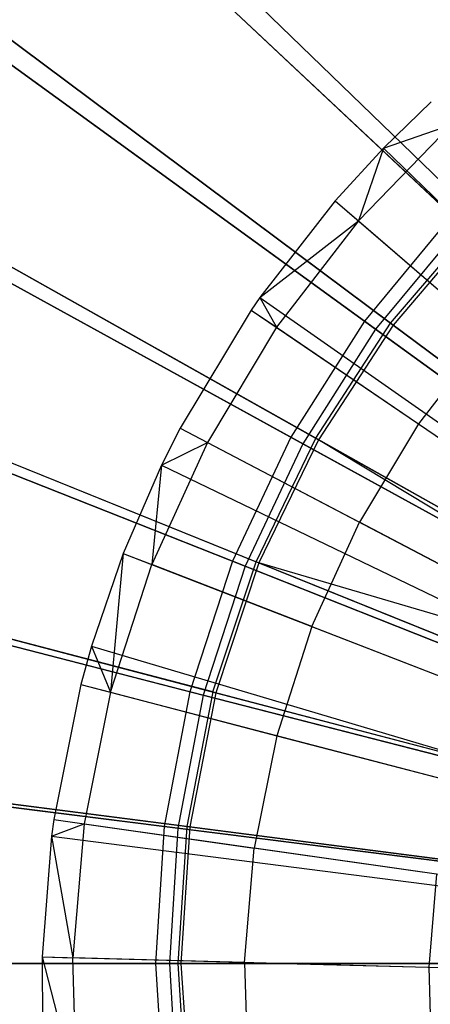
# Model space of a CAD drawing. Extents: x 0.2 to 40.1, y -6.7 to 6.7.
# Tile 133 of 256: x 12.492 to 12.793, y -3.436 to -2.713. Entities that reach past the tile are written whole.
import ezdxf

# ---------------------------------------------------------------- set-up
doc = ezdxf.new("R2010")
doc.units = 0
doc.header["$MEASUREMENT"] = 0
doc.layers.get('0').update_dxf_attribs({"color": 13, "linetype": 'CONTINUOUS'})

# ---------------------------------------------------------------- blocks, each defined once
blk = doc.blocks.new('SNOWBALL_XIV_PM3_STL')
at = {"color": 0}
for p, q in [((12.80873, -2.85704, 11.29552), (12.5266, -2.5921, 11.41097)), ((12.80873, -2.85704, 11.29552), (12.5266, -2.5921, 11.41097)), ((12.53368, -2.59875, 17.32608), (12.81608, -2.86394, 17.44026)), ((12.53368, -2.59875, 17.32608), (12.81608, -2.86394, 17.44026)), ((12.82901, -2.85949, 11.34106), (12.55709, -2.59615, 11.45744)), ((12.82901, -2.85949, 11.34106), (12.55709, -2.59615, 11.45744)), ((12.55863, -2.59764, 17.28141), (12.83062, -2.86105, 17.3975)), ((12.55863, -2.59764, 17.28141), (12.83062, -2.86105, 17.3975)), ((12.74451, -2.93466, 11.29552), (12.43141, -2.70718, 11.41097)), ((12.74451, -2.93466, 11.29552), (12.43141, -2.70718, 11.41097)), ((12.76373, -2.93617, 11.34106), (12.46036, -2.70976, 11.45744)), ((12.76373, -2.93617, 11.34106), (12.46036, -2.70976, 11.45744)), ((12.43926, -2.71288, 17.32608), (12.75267, -2.94059, 17.44026)), ((12.43926, -2.71288, 17.32608), (12.75267, -2.94059, 17.44026)), ((12.46209, -2.71105, 17.28141), (12.76552, -2.93751, 17.3975)), ((12.46209, -2.71105, 17.28141), (12.76552, -2.93751, 17.3975)), ((12.79347, -2.77359, 17.41894), (12.75861, -2.80751, 17.41894)), ((12.79347, -2.77359, 17.41894), (12.75861, -2.80751, 17.41894)), ((12.74012, -2.86093, 17.42942), (12.8087, -2.79012, 17.42942)), ((12.74012, -2.86093, 17.42942), (12.8087, -2.79012, 17.42942)), ((12.75861, -2.80751, 17.41894), (12.8087, -2.79012, 17.42942)), ((12.75861, -2.80751, 17.41894), (12.8087, -2.79012, 17.42942)), ((12.75861, -2.80751, 17.41894), (12.72311, -2.84624, 17.41894)), ((12.75861, -2.80751, 17.41894), (12.72311, -2.84624, 17.41894)), ((12.75861, -2.80751, 17.41894), (12.74012, -2.86093, 17.42942)), ((12.75861, -2.80751, 17.41894), (12.74012, -2.86093, 17.42942)), ((12.75861, -2.80751, 17.41894), (13.26515, -3.30029, 17.63547)), ((12.75861, -2.80751, 17.41894), (13.26515, -3.30029, 17.63547)), ((12.69053, -3.01973, 11.29552), (12.35138, -2.83328, 11.41097)), ((12.69053, -3.01973, 11.29552), (12.35138, -2.83328, 11.41097)), ((12.35989, -2.83795, 17.32608), (12.69937, -3.02459, 17.44026)), ((12.35989, -2.83795, 17.32608), (12.69937, -3.02459, 17.44026)), ((12.70879, -3.02057, 11.34106), (12.37896, -2.83482, 11.45744)), ((12.70879, -3.02057, 11.34106), (12.37896, -2.83482, 11.45744)), ((12.38084, -2.83587, 17.28141), (12.71074, -3.02167, 17.3975)), ((12.38084, -2.83587, 17.28141), (12.71074, -3.02167, 17.3975)), ((12.72311, -2.84624, 17.41894), (12.66775, -2.91736, 17.41894)), ((12.72311, -2.84624, 17.41894), (12.66775, -2.91736, 17.41894)), ((12.72311, -2.84624, 17.41894), (12.74012, -2.86093, 17.42942)), ((12.72311, -2.84624, 17.41894), (12.74012, -2.86093, 17.42942)), ((12.72311, -2.84624, 17.41894), (13.25797, -3.30812, 17.63547)), ((12.72311, -2.84624, 17.41894), (13.25797, -3.30812, 17.63547)), ((12.66775, -2.91736, 17.41894), (12.74012, -2.86093, 17.42942)), ((12.66775, -2.91736, 17.41894), (12.74012, -2.86093, 17.42942)), ((12.74012, -2.86093, 17.42942), (12.68006, -2.93909, 17.42942)), ((12.74012, -2.86093, 17.42942), (12.68006, -2.93909, 17.42942)), ((12.74012, -2.86093, 17.42942), (12.83552, -2.94331, 17.4835)), ((12.74012, -2.86093, 17.42942), (12.83552, -2.94331, 17.4835)), ((12.80873, -2.85704, 11.29552), (12.74451, -2.93466, 11.29552)), ((12.80873, -2.85704, 11.29552), (12.74451, -2.93466, 11.29552)), ((12.76373, -2.93617, 11.34106), (12.82901, -2.85949, 11.34106)), ((12.76373, -2.93617, 11.34106), (12.82901, -2.85949, 11.34106)), ((12.83062, -2.86105, 17.3975), (12.76552, -2.93751, 17.3975)), ((12.83062, -2.86105, 17.3975), (12.76552, -2.93751, 17.3975)), ((12.81608, -2.86394, 17.44026), (12.75267, -2.94059, 17.44026)), ((12.81608, -2.86394, 17.44026), (12.75267, -2.94059, 17.44026)), ((12.66775, -2.91736, 17.41894), (12.66148, -2.92644, 17.41894)), ((12.66775, -2.91736, 17.41894), (12.66148, -2.92644, 17.41894)), ((12.66775, -2.91736, 17.41894), (12.68006, -2.93909, 17.42942)), ((12.66775, -2.91736, 17.41894), (12.68006, -2.93909, 17.42942)), ((12.66775, -2.91736, 17.41894), (13.24678, -3.3225, 17.63547)), ((12.66775, -2.91736, 17.41894), (13.24678, -3.3225, 17.63547)), ((12.66148, -2.92644, 17.41894), (12.6094, -3.01314, 17.41894)), ((12.66148, -2.92644, 17.41894), (12.6094, -3.01314, 17.41894)), ((12.66148, -2.92644, 17.41894), (12.68006, -2.93909, 17.42942)), ((12.66148, -2.92644, 17.41894), (12.68006, -2.93909, 17.42942)), ((12.66148, -2.92644, 17.41894), (13.24551, -3.32434, 17.63547)), ((12.66148, -2.92644, 17.41894), (13.24551, -3.32434, 17.63547)), ((12.74451, -2.93466, 11.29552), (12.69053, -3.01973, 11.29552)), ((12.74451, -2.93466, 11.29552), (12.69053, -3.01973, 11.29552)), ((13.06699, -3.16896, 11.23052), (12.74451, -2.93466, 11.29552)), ((13.06699, -3.16896, 11.23052), (12.74451, -2.93466, 11.29552)), ((12.68006, -2.93909, 17.42942), (12.6293, -3.02359, 17.42942)), ((12.68006, -2.93909, 17.42942), (12.6293, -3.02359, 17.42942)), ((12.68006, -2.93909, 17.42942), (12.78422, -3.01006, 17.4835)), ((12.68006, -2.93909, 17.42942), (12.78422, -3.01006, 17.4835)), ((12.75267, -2.94059, 17.44026), (12.69937, -3.02459, 17.44026)), ((12.75267, -2.94059, 17.44026), (12.69937, -3.02459, 17.44026)), ((12.70879, -3.02057, 11.34106), (12.76373, -2.93617, 11.34106)), ((12.70879, -3.02057, 11.34106), (12.76373, -2.93617, 11.34106)), ((12.76552, -2.93751, 17.3975), (12.71074, -3.02167, 17.3975)), ((12.76552, -2.93751, 17.3975), (12.71074, -3.02167, 17.3975)), ((12.75267, -2.94059, 17.44026), (13.07532, -3.17501, 17.50395)), ((12.75267, -2.94059, 17.44026), (13.07532, -3.17501, 17.50395)), ((13.07648, -3.16958, 11.27369), (12.76373, -2.93617, 11.34106)), ((13.07648, -3.16958, 11.27369), (12.76373, -2.93617, 11.34106)), ((12.76552, -2.93751, 17.3975), (13.07831, -3.17095, 17.46458)), ((12.76552, -2.93751, 17.3975), (13.07831, -3.17095, 17.46458)), ((12.83552, -2.94331, 17.4835), (12.78422, -3.01006, 17.4835)), ((12.83552, -2.94331, 17.4835), (12.78422, -3.01006, 17.4835)), ((12.64763, -3.11089, 11.29552), (12.28779, -2.96842, 11.41097)), ((12.64763, -3.11089, 11.29552), (12.28779, -2.96842, 11.41097)), ((12.31422, -2.96925, 11.45744), (12.6651, -3.1113, 11.34106)), ((12.31422, -2.96925, 11.45744), (12.6651, -3.1113, 11.34106)), ((12.31622, -2.97006, 17.28141), (12.66717, -3.11214, 17.3975)), ((12.31622, -2.97006, 17.28141), (12.66717, -3.11214, 17.3975)), ((12.29681, -2.97199, 17.32608), (12.65701, -3.1146, 17.44026)), ((12.29681, -2.97199, 17.32608), (12.65701, -3.1146, 17.44026)), ((12.6094, -3.01314, 17.41894), (12.59568, -3.04037, 17.41894)), ((12.6094, -3.01314, 17.41894), (12.59568, -3.04037, 17.41894)), ((12.6094, -3.01314, 17.41894), (12.6293, -3.02359, 17.42942)), ((12.6094, -3.01314, 17.41894), (12.6293, -3.02359, 17.42942)), ((12.6094, -3.01314, 17.41894), (13.23498, -3.34187, 17.63547)), ((12.6094, -3.01314, 17.41894), (13.23498, -3.34187, 17.63547)), ((12.78422, -3.01006, 17.4835), (12.74087, -3.08223, 17.4835)), ((12.78422, -3.01006, 17.4835), (12.74087, -3.08223, 17.4835)), ((12.78422, -3.01006, 17.4835), (12.89603, -3.08624, 17.53297)), ((12.78422, -3.01006, 17.4835), (12.89603, -3.08624, 17.53297)), ((12.69053, -3.01973, 11.29552), (12.64763, -3.11089, 11.29552)), ((12.69053, -3.01973, 11.29552), (12.64763, -3.11089, 11.29552)), ((12.6651, -3.1113, 11.34106), (12.70879, -3.02057, 11.34106)), ((12.6651, -3.1113, 11.34106), (12.70879, -3.02057, 11.34106)), ((12.71074, -3.02167, 17.3975), (12.66717, -3.11214, 17.3975)), ((12.71074, -3.02167, 17.3975), (12.66717, -3.11214, 17.3975)), ((13.03983, -3.21176, 11.23052), (12.69053, -3.01973, 11.29552)), ((13.03983, -3.21176, 11.23052), (12.69053, -3.01973, 11.29552)), ((13.04882, -3.21207, 11.27369), (12.70879, -3.02057, 11.34106)), ((13.04882, -3.21207, 11.27369), (12.70879, -3.02057, 11.34106)), ((12.71074, -3.02167, 17.3975), (13.05082, -3.21319, 17.46458)), ((12.71074, -3.02167, 17.3975), (13.05082, -3.21319, 17.46458)), ((13.04525, -3.22342, 17.46458), (12.71074, -3.02167, 17.3975)), ((13.04525, -3.22342, 17.46458), (12.71074, -3.02167, 17.3975)), ((12.6293, -3.02359, 17.42942), (12.5885, -3.11333, 17.42942)), ((12.6293, -3.02359, 17.42942), (12.5885, -3.11333, 17.42942)), ((12.59568, -3.04037, 17.41894), (12.6293, -3.02359, 17.42942)), ((12.59568, -3.04037, 17.41894), (12.6293, -3.02359, 17.42942)), ((12.6293, -3.02359, 17.42942), (12.74087, -3.08223, 17.4835)), ((12.6293, -3.02359, 17.42942), (12.74087, -3.08223, 17.4835)), ((12.69937, -3.02459, 17.44026), (12.65701, -3.1146, 17.44026)), ((12.69937, -3.02459, 17.44026), (12.65701, -3.1146, 17.44026)), ((12.69937, -3.02459, 17.44026), (13.04885, -3.21672, 17.50395)), ((12.69937, -3.02459, 17.44026), (13.04885, -3.21672, 17.50395)), ((12.59568, -3.04037, 17.41894), (12.56754, -3.10521, 17.41894)), ((12.59568, -3.04037, 17.41894), (12.56754, -3.10521, 17.41894)), ((12.59568, -3.04037, 17.41894), (12.5885, -3.11333, 17.42942)), ((12.59568, -3.04037, 17.41894), (12.5885, -3.11333, 17.42942)), ((12.59568, -3.04037, 17.41894), (13.23221, -3.34738, 17.63547)), ((12.59568, -3.04037, 17.41894), (13.23221, -3.34738, 17.63547)), ((12.70603, -3.15886, 17.4835), (12.74087, -3.08223, 17.4835)), ((12.70603, -3.15886, 17.4835), (12.74087, -3.08223, 17.4835)), ((12.86064, -3.14516, 17.53297), (12.74087, -3.08223, 17.4835)), ((12.86064, -3.14516, 17.53297), (12.74087, -3.08223, 17.4835)), ((12.56754, -3.10521, 17.41894), (12.54428, -3.17334, 17.41894)), ((12.56754, -3.10521, 17.41894), (12.54428, -3.17334, 17.41894)), ((12.56754, -3.10521, 17.41894), (12.5582, -3.20713, 17.42942)), ((12.56754, -3.10521, 17.41894), (12.5582, -3.20713, 17.42942)), ((12.56754, -3.10521, 17.41894), (12.5885, -3.11333, 17.42942)), ((12.56754, -3.10521, 17.41894), (12.5885, -3.11333, 17.42942)), ((12.56754, -3.10521, 17.41894), (13.22651, -3.36049, 17.63547)), ((12.56754, -3.10521, 17.41894), (13.22651, -3.36049, 17.63547)), ((12.6165, -3.20671, 11.29552), (12.24164, -3.11046, 11.41097)), ((12.6165, -3.20671, 11.29552), (12.24164, -3.11046, 11.41097)), ((12.25104, -3.11287, 17.32608), (12.62627, -3.20921, 17.44026)), ((12.25104, -3.11287, 17.32608), (12.62627, -3.20921, 17.44026)), ((12.63336, -3.20688, 11.34106), (12.26721, -3.11086, 11.45744)), ((12.63336, -3.20688, 11.34106), (12.26721, -3.11086, 11.45744)), ((12.26929, -3.1114, 17.28141), (12.63553, -3.20744, 17.3975)), ((12.26929, -3.1114, 17.28141), (12.63553, -3.20744, 17.3975)), ((12.5582, -3.20713, 17.42942), (12.5885, -3.11333, 17.42942)), ((12.5582, -3.20713, 17.42942), (12.5885, -3.11333, 17.42942)), ((12.70603, -3.15886, 17.4835), (12.5885, -3.11333, 17.42942)), ((12.70603, -3.15886, 17.4835), (12.5885, -3.11333, 17.42942)), ((12.64763, -3.11089, 11.29552), (12.6165, -3.20671, 11.29552)), ((12.64763, -3.11089, 11.29552), (12.6165, -3.20671, 11.29552)), ((12.65701, -3.1146, 17.44026), (12.62627, -3.20921, 17.44026)), ((12.65701, -3.1146, 17.44026), (12.62627, -3.20921, 17.44026)), ((12.63336, -3.20688, 11.34106), (12.6651, -3.1113, 11.34106)), ((12.63336, -3.20688, 11.34106), (12.6651, -3.1113, 11.34106)), ((12.66717, -3.11214, 17.3975), (12.63553, -3.20744, 17.3975)), ((12.66717, -3.11214, 17.3975), (12.63553, -3.20744, 17.3975)), ((13.01825, -3.25763, 11.23052), (12.64763, -3.11089, 11.29552)), ((13.01825, -3.25763, 11.23052), (12.64763, -3.11089, 11.29552)), ((12.65701, -3.1146, 17.44026), (13.02782, -3.26141, 17.50395)), ((12.65701, -3.1146, 17.44026), (13.02782, -3.26141, 17.50395)), ((13.02682, -3.25775, 11.27369), (12.6651, -3.1113, 11.34106)), ((13.02682, -3.25775, 11.27369), (12.6651, -3.1113, 11.34106)), ((12.66717, -3.11214, 17.3975), (13.02895, -3.25861, 17.46458)), ((13.04525, -3.22342, 17.46458), (12.66717, -3.11214, 17.3975)), ((12.66717, -3.11214, 17.3975), (13.02895, -3.25861, 17.46458)), ((13.04525, -3.22342, 17.46458), (12.66717, -3.11214, 17.3975)), ((12.70603, -3.15886, 17.4835), (12.68015, -3.23897, 17.4835)), ((12.70603, -3.15886, 17.4835), (12.68015, -3.23897, 17.4835)), ((12.70603, -3.15886, 17.4835), (12.83219, -3.20773, 17.53297)), ((12.70603, -3.15886, 17.4835), (12.83219, -3.20773, 17.53297)), ((12.54428, -3.17334, 17.41894), (12.53645, -3.20145, 17.41894)), ((12.54428, -3.17334, 17.41894), (12.53645, -3.20145, 17.41894)), ((12.54428, -3.17334, 17.41894), (12.5582, -3.20713, 17.42942)), ((12.54428, -3.17334, 17.41894), (12.5582, -3.20713, 17.42942)), ((12.54428, -3.17334, 17.41894), (13.22181, -3.37427, 17.63547)), ((12.54428, -3.17334, 17.41894), (13.22181, -3.37427, 17.63547)), ((12.53645, -3.20145, 17.41894), (12.51653, -3.30062, 17.41894)), ((12.53645, -3.20145, 17.41894), (12.51653, -3.30062, 17.41894)), ((12.53645, -3.20145, 17.41894), (12.5582, -3.20713, 17.42942)), ((12.53645, -3.20145, 17.41894), (12.5582, -3.20713, 17.42942)), ((12.53645, -3.20145, 17.41894), (13.22023, -3.37995, 17.63547)), ((12.53645, -3.20145, 17.41894), (13.22023, -3.37995, 17.63547)), ((12.5582, -3.20713, 17.42942), (12.53879, -3.30378, 17.42942)), ((12.5582, -3.20713, 17.42942), (12.53879, -3.30378, 17.42942)), ((12.5582, -3.20713, 17.42942), (12.68015, -3.23897, 17.4835)), ((12.5582, -3.20713, 17.42942), (12.68015, -3.23897, 17.4835)), ((12.6165, -3.20671, 11.29552), (12.59762, -3.30567, 11.29552)), ((12.6165, -3.20671, 11.29552), (12.59762, -3.30567, 11.29552)), ((12.62627, -3.20921, 17.44026), (12.60762, -3.30693, 17.44026)), ((12.62627, -3.20921, 17.44026), (12.60762, -3.30693, 17.44026)), ((12.63336, -3.20688, 11.34106), (12.61411, -3.30572, 11.34106)), ((12.63336, -3.20688, 11.34106), (12.61411, -3.30572, 11.34106)), ((12.63553, -3.20744, 17.3975), (12.61634, -3.30601, 17.3975)), ((12.63553, -3.20744, 17.3975), (12.61634, -3.30601, 17.3975)), ((13.00258, -3.30584, 11.23052), (12.6165, -3.20671, 11.29552)), ((13.00258, -3.30584, 11.23052), (12.6165, -3.20671, 11.29552)), ((12.62627, -3.20921, 17.44026), (13.01256, -3.30839, 17.50395)), ((12.62627, -3.20921, 17.44026), (13.01256, -3.30839, 17.50395)), ((12.63336, -3.20688, 11.34106), (13.01085, -3.30586, 11.27369)), ((12.63336, -3.20688, 11.34106), (13.01085, -3.30586, 11.27369)), ((12.63553, -3.20744, 17.3975), (13.01306, -3.30644, 17.46458)), ((12.63553, -3.20744, 17.3975), (13.01306, -3.30644, 17.46458)), ((12.68015, -3.23897, 17.4835), (12.66358, -3.3215, 17.4835)), ((12.68015, -3.23897, 17.4835), (12.66358, -3.3215, 17.4835)), ((12.68015, -3.23897, 17.4835), (12.81106, -3.27314, 17.53297)), ((12.68015, -3.23897, 17.4835), (12.81106, -3.27314, 17.53297)), ((12.59762, -3.30567, 11.29552), (12.21365, -3.25716, 11.41097)), ((12.59762, -3.30567, 11.29552), (12.21365, -3.25716, 11.41097)), ((12.22328, -3.25838, 17.32608), (12.60762, -3.30693, 17.44026)), ((12.22328, -3.25838, 17.32608), (12.60762, -3.30693, 17.44026)), ((12.61411, -3.30572, 11.34106), (12.23868, -3.25732, 11.45744)), ((12.61411, -3.30572, 11.34106), (12.23868, -3.25732, 11.45744)), ((12.24082, -3.25759, 17.28141), (12.61634, -3.30601, 17.3975)), ((12.24082, -3.25759, 17.28141), (12.61634, -3.30601, 17.3975)), ((12.51653, -3.30062, 17.41894), (12.51488, -3.31283, 17.41894)), ((12.51653, -3.30062, 17.41894), (12.51488, -3.31283, 17.41894)), ((12.51488, -3.31283, 17.41894), (12.53879, -3.30378, 17.42942)), ((12.51488, -3.31283, 17.41894), (12.53879, -3.30378, 17.42942)), ((12.51653, -3.30062, 17.41894), (12.53879, -3.30378, 17.42942)), ((12.51653, -3.30062, 17.41894), (12.53879, -3.30378, 17.42942)), ((12.51653, -3.30062, 17.41894), (13.2162, -3.4, 17.63547)), ((12.51653, -3.30062, 17.41894), (13.2162, -3.4, 17.63547)), ((12.53879, -3.30378, 17.42942), (12.53052, -3.402, 17.42942)), ((12.53879, -3.30378, 17.42942), (12.53052, -3.402, 17.42942)), ((12.53879, -3.30378, 17.42942), (12.66358, -3.3215, 17.4835)), ((12.53879, -3.30378, 17.42942), (12.66358, -3.3215, 17.4835)), ((12.59762, -3.30567, 11.29552), (12.59129, -3.40622, 11.29552)), ((12.59762, -3.30567, 11.29552), (12.59129, -3.40622, 11.29552)), ((12.99309, -3.35563, 11.23052), (12.59762, -3.30567, 11.29552)), ((12.99309, -3.35563, 11.23052), (12.59762, -3.30567, 11.29552)), ((12.60762, -3.30693, 17.44026), (12.60138, -3.40622, 17.44026)), ((12.60762, -3.30693, 17.44026), (12.60138, -3.40622, 17.44026)), ((12.60762, -3.30693, 17.44026), (13.0033, -3.35692, 17.50395)), ((12.60762, -3.30693, 17.44026), (13.0033, -3.35692, 17.50395)), ((12.61411, -3.30572, 11.34106), (12.60766, -3.40622, 11.34106)), ((12.61411, -3.30572, 11.34106), (12.60766, -3.40622, 11.34106)), ((12.61634, -3.30601, 17.3975), (12.6099, -3.40622, 17.3975)), ((12.61634, -3.30601, 17.3975), (12.6099, -3.40622, 17.3975)), ((13.00116, -3.35563, 11.27369), (12.61411, -3.30572, 11.34106)), ((13.00116, -3.35563, 11.27369), (12.61411, -3.30572, 11.34106)), ((12.61634, -3.30601, 17.3975), (13.00343, -3.35592, 17.46458)), ((12.61634, -3.30601, 17.3975), (13.00343, -3.35592, 17.46458)), ((12.51488, -3.31283, 17.41894), (12.50805, -3.4014, 17.41894)), ((12.51488, -3.31283, 17.41894), (12.50805, -3.4014, 17.41894)), ((12.51488, -3.31283, 17.41894), (12.53052, -3.402, 17.42942)), ((12.51488, -3.31283, 17.41894), (12.53052, -3.402, 17.42942)), ((12.51488, -3.31283, 17.41894), (13.21587, -3.40247, 17.63547)), ((12.51488, -3.31283, 17.41894), (13.21587, -3.40247, 17.63547)), ((12.65651, -3.40539, 17.4835), (12.66358, -3.3215, 17.4835)), ((12.65651, -3.40539, 17.4835), (12.66358, -3.3215, 17.4835)), ((12.79752, -3.34053, 17.53297), (12.66358, -3.3215, 17.4835)), ((12.79752, -3.34053, 17.53297), (12.66358, -3.3215, 17.4835)), ((12.79752, -3.34053, 17.53297), (12.79176, -3.40902, 17.53297)), ((12.79752, -3.34053, 17.53297), (12.79176, -3.40902, 17.53297)), ((12.50805, -3.4014, 17.41894), (12.53052, -3.402, 17.42942)), ((12.50805, -3.4014, 17.41894), (12.5335, -3.50053, 17.42942)), ((12.50805, -3.4014, 17.41894), (12.53052, -3.402, 17.42942)), ((12.50805, -3.4014, 17.41894), (12.50823, -3.45523, 17.41894)), ((12.50805, -3.4014, 17.41894), (12.5335, -3.50053, 17.42942)), ((12.50805, -3.4014, 17.41894), (12.50823, -3.45523, 17.41894)), ((12.50805, -3.4014, 17.41894), (13.21448, -3.42038, 17.63547)), ((12.50805, -3.4014, 17.41894), (13.21448, -3.42038, 17.63547)), ((12.65651, -3.40539, 17.4835), (12.53052, -3.402, 17.42942)), ((12.5335, -3.50053, 17.42942), (12.53052, -3.402, 17.42942)), ((12.5335, -3.50053, 17.42942), (12.53052, -3.402, 17.42942)), ((12.65651, -3.40539, 17.4835), (12.53052, -3.402, 17.42942)), ((12.59129, -3.40622, 11.29552), (12.20427, -3.40622, 11.41097)), ((12.59129, -3.40622, 11.29552), (12.20427, -3.40622, 11.41097)), ((12.21398, -3.40622, 17.32608), (12.60138, -3.40622, 17.44026)), ((12.21398, -3.40622, 17.32608), (12.60138, -3.40622, 17.44026)), ((12.22913, -3.40622, 11.45744), (12.60766, -3.40622, 11.34106)), ((12.22913, -3.40622, 11.45744), (12.60766, -3.40622, 11.34106)), ((12.6099, -3.40622, 17.3975), (12.23128, -3.40622, 17.28141)), ((12.6099, -3.40622, 17.3975), (12.23128, -3.40622, 17.28141)), ((12.59129, -3.40622, 11.29552), (12.59762, -3.50677, 11.29552)), ((12.59129, -3.40622, 11.29552), (12.59762, -3.50677, 11.29552)), ((12.9899, -3.40622, 11.23052), (12.59129, -3.40622, 11.29552)), ((12.9899, -3.40622, 11.23052), (12.59129, -3.40622, 11.29552)), ((12.60138, -3.40622, 17.44026), (12.60762, -3.5055, 17.44026)), ((12.60138, -3.40622, 17.44026), (13.0002, -3.40622, 17.50395)), ((12.60138, -3.40622, 17.44026), (12.60762, -3.5055, 17.44026)), ((12.60138, -3.40622, 17.44026), (13.0002, -3.40622, 17.50395)), ((12.60766, -3.40622, 11.34106), (12.61411, -3.50672, 11.34106)), ((12.60766, -3.40622, 11.34106), (12.99791, -3.40622, 11.27369)), ((12.60766, -3.40622, 11.34106), (12.61411, -3.50672, 11.34106)), ((12.60766, -3.40622, 11.34106), (12.99791, -3.40622, 11.27369)), ((12.6099, -3.40622, 17.3975), (12.61634, -3.50643, 17.3975)), ((13.0002, -3.40622, 17.46458), (12.6099, -3.40622, 17.3975)), ((12.6099, -3.40622, 17.3975), (12.61634, -3.50643, 17.3975)), ((13.0002, -3.40622, 17.46458), (12.6099, -3.40622, 17.3975)), ((12.65651, -3.40539, 17.4835), (12.65906, -3.48954, 17.4835)), ((12.65651, -3.40539, 17.4835), (12.79176, -3.40902, 17.53297)), ((12.65651, -3.40539, 17.4835), (12.65906, -3.48954, 17.4835)), ((12.65651, -3.40539, 17.4835), (12.79176, -3.40902, 17.53297)), ((12.79176, -3.40902, 17.53297), (12.92977, -3.41273, 17.5748)), ((12.79176, -3.40902, 17.53297), (12.79384, -3.47773, 17.53297)), ((12.79176, -3.40902, 17.53297), (12.92977, -3.41273, 17.5748)), ((12.79176, -3.40902, 17.53297), (12.79384, -3.47773, 17.53297))]:
    blk.add_line(p, q, dxfattribs=at)
blk = doc.blocks.new('GRUPUJ_1')
at = {"color": 0}
blk.add_blockref('SNOWBALL_XIV_PM3_STL', (-0.20617, 6.65964, -0.51186), dxfattribs=at)

msp = doc.modelspace()

# ---------------------------------------------------------------- block references
at = {"color": 0}
msp.add_blockref('GRUPUJ_1', (0.20617, -6.65964, 0.51186), dxfattribs=at)

doc.saveas('drawing.dxf')
